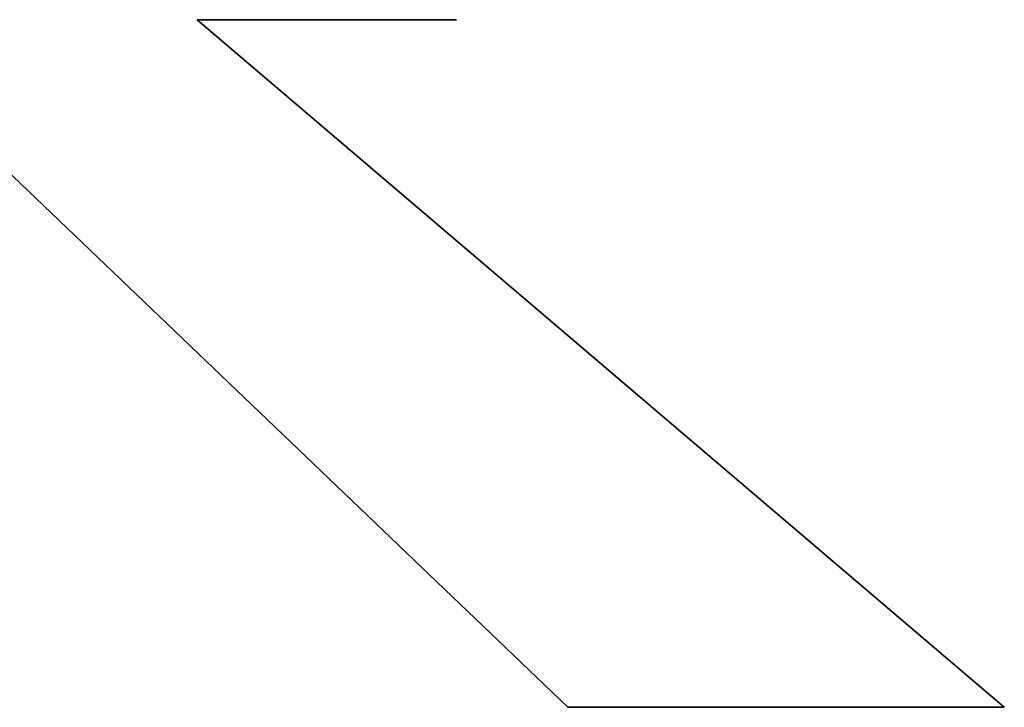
# Model space of a CAD drawing. Extents: x -4.4 to 4.4, y -6.1 to 5.8.
# Tile 120 of 157: x 1.1217 to 1.1887, y -1.1591 to -1.1123. Entities that reach past the tile are written whole.
import ezdxf

# ---------------------------------------------------------------- set-up
doc = ezdxf.new("R2010")
doc.units = 0
doc.layers.get('0').update_dxf_attribs({"linetype": 'CONTINUOUS'})

# ---------------------------------------------------------------- blocks, each defined once
blk = doc.blocks.new('*U1')
at = {"extrusion": (0.691183, 0.72268, 0)}
for p, q in [((1.159021, -1.15908, 5.305), (1.110145, -1.112334, 5.305)), ((1.110145, -1.112334, 5.3048), (1.159021, -1.15908, 5.3048)), ((1.159021, -1.15908, 5.305), (1.159021, -1.15908, 5.3048))]:
    blk.add_line(p, q, dxfattribs=at)
for p, q in [((1.110145, -1.112334, 5.3048), (1.159021, -1.15908, 5.3048)), ((1.159021, -1.15908, 5.305), (1.110145, -1.112334, 5.305)), ((1.188725, -1.15908, 5.3048), (1.133814, -1.112334, 5.3048)), ((1.133814, -1.112334, 5.3048), (1.151447, -1.112334, 5.3048)), ((1.133814, -1.112334, 5.305), (1.188725, -1.15908, 5.305)), ((1.151447, -1.112334, 5.305), (1.133814, -1.112334, 5.305)), ((1.151447, -1.112334, 5.305), (1.151447, -1.112334, 5.3048)), ((1.159021, -1.15908, 5.3048), (1.188725, -1.15908, 5.3048)), ((1.188725, -1.15908, 5.305), (1.159021, -1.15908, 5.305))]:
    blk.add_line(p, q)
at = {"extrusion": (0, 1, 0)}
for p, q in [((1.151447, -1.112334, 5.305), (1.133814, -1.112334, 5.305)), ((1.133814, -1.112334, 5.305), (1.133814, -1.112334, 5.3048)), ((1.133814, -1.112334, 5.3048), (1.151447, -1.112334, 5.3048)), ((1.151447, -1.112334, 5.305), (1.151447, -1.112334, 5.3048)), ((1.188725, -1.15908, 5.305), (1.159021, -1.15908, 5.305)), ((1.159021, -1.15908, 5.305), (1.159021, -1.15908, 5.3048)), ((1.159021, -1.15908, 5.3048), (1.188725, -1.15908, 5.3048)), ((1.188725, -1.15908, 5.305), (1.188725, -1.15908, 5.3048))]:
    blk.add_line(p, q, dxfattribs=at)
at = {"extrusion": (-0.64822, -0.761453, 0)}
for p, q in [((1.133814, -1.112334, 5.305), (1.188725, -1.15908, 5.305)), ((1.133814, -1.112334, 5.305), (1.133814, -1.112334, 5.3048)), ((1.188725, -1.15908, 5.3048), (1.133814, -1.112334, 5.3048)), ((1.188725, -1.15908, 5.305), (1.188725, -1.15908, 5.3048))]:
    blk.add_line(p, q, dxfattribs=at)

msp = doc.modelspace()

# ---------------------------------------------------------------- block references
msp.add_blockref('*U1', (0, 0))

doc.saveas('drawing.dxf')
